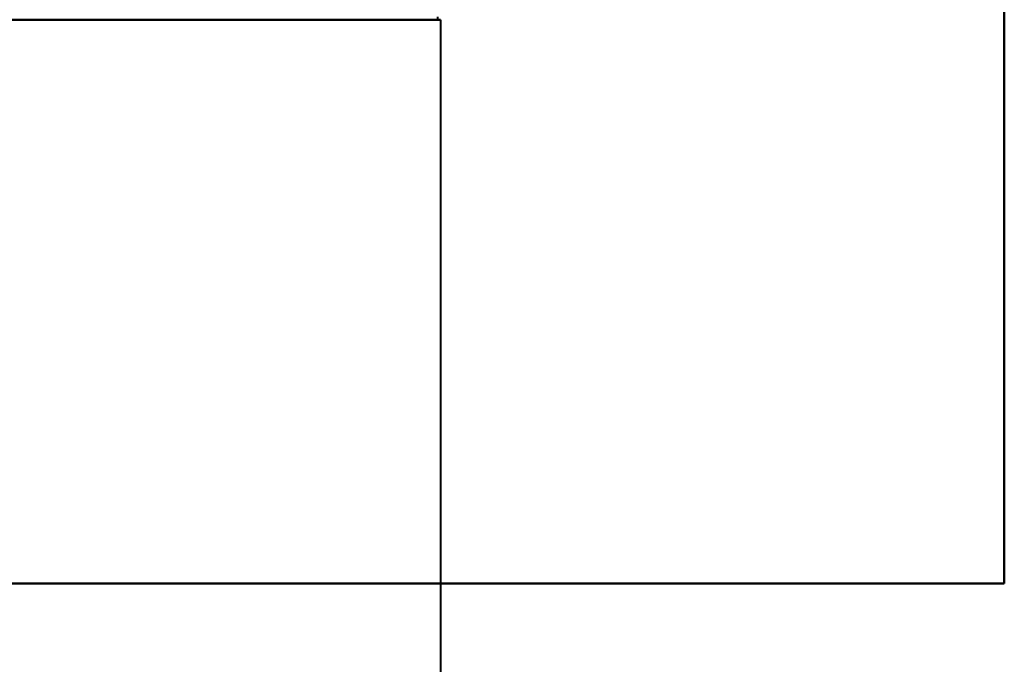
# Model space of a CAD drawing. Header units: millimetres. Extents: x -747 to 747, y -1110 to 610.
# Tile 58 of 93: x 495 to 705, y -507 to -370. Entities that reach past the tile are written whole.
import ezdxf

# ---------------------------------------------------------------- set-up
doc = ezdxf.new("R2010")
doc.units = ezdxf.units.MM
doc.layers.add('A-GENM', color=13, linetype='Continuous', lineweight=40)
doc.layers.add('G-IMPT', color=8, linetype='Continuous', lineweight=40)

# ---------------------------------------------------------------- blocks, each defined once
blk = doc.blocks.new('Nexa Toit - 1000-755047-Niveau de réf_')
at = {"layer": 'A-GENM'}
for p, q in [((705, -490), (705, 490)), ((705, 490), (705, -490)), ((-705, -490), (705, -490)), ((705, -490), (-705, -490))]:
    blk.add_line(p, q, dxfattribs=at)
blk = doc.blocks.new('Maintenance r21 - Maintenance r21-755170-Niveau de réf_')
at = {"layer": 'A-GENM'}
for p, q in [((-585, -370), (585, -370)), ((585, -370), (-585, -370)), ((585, -370), (585, -1110)), ((585, -370), (585, -1110))]:
    blk.add_line(p, q, dxfattribs=at)
blk = doc.blocks.new('NEXA 1000 CALQUES_dwg-755156-Niveau de réf_')
at = {"layer": 'G-IMPT'}
for p in [(584.4, -368.4), (-171.4, -369)]:
    blk.add_line(p, (584.4, -369), dxfattribs=at)
at = {"layer": 'G-IMPT', "flags": 128}
for points in [[(584.4, -369), (395.45, -369), (206.5, -369), (17.55, -369), (-171.4, -369)], [(584.4, -369), (395.45, -369), (206.5, -369), (17.55, -369), (-171.4, -369)], [(-171.4, -369), (17.55, -369), (206.5, -369), (395.45, -369), (584.4, -369)]]:
    blk.add_lwpolyline(points, dxfattribs=at)

msp = doc.modelspace()

# ---------------------------------------------------------------- linework, layer by layer
at = {"color": 94, "lineweight": 30}
msp.add_circle((0, 0.5), 609.6, dxfattribs=at)

# ---------------------------------------------------------------- block references
at = {"layer": 'A-GENM'}
for name in ['Nexa Toit - 1000-755047-Niveau de réf_', 'Maintenance r21 - Maintenance r21-755170-Niveau de réf_']:
    msp.add_blockref(name, (0, 0), dxfattribs=at)
at = {"layer": 'G-IMPT'}
msp.add_blockref('NEXA 1000 CALQUES_dwg-755156-Niveau de réf_', (0, -1), dxfattribs=at)

doc.saveas('drawing.dxf')
